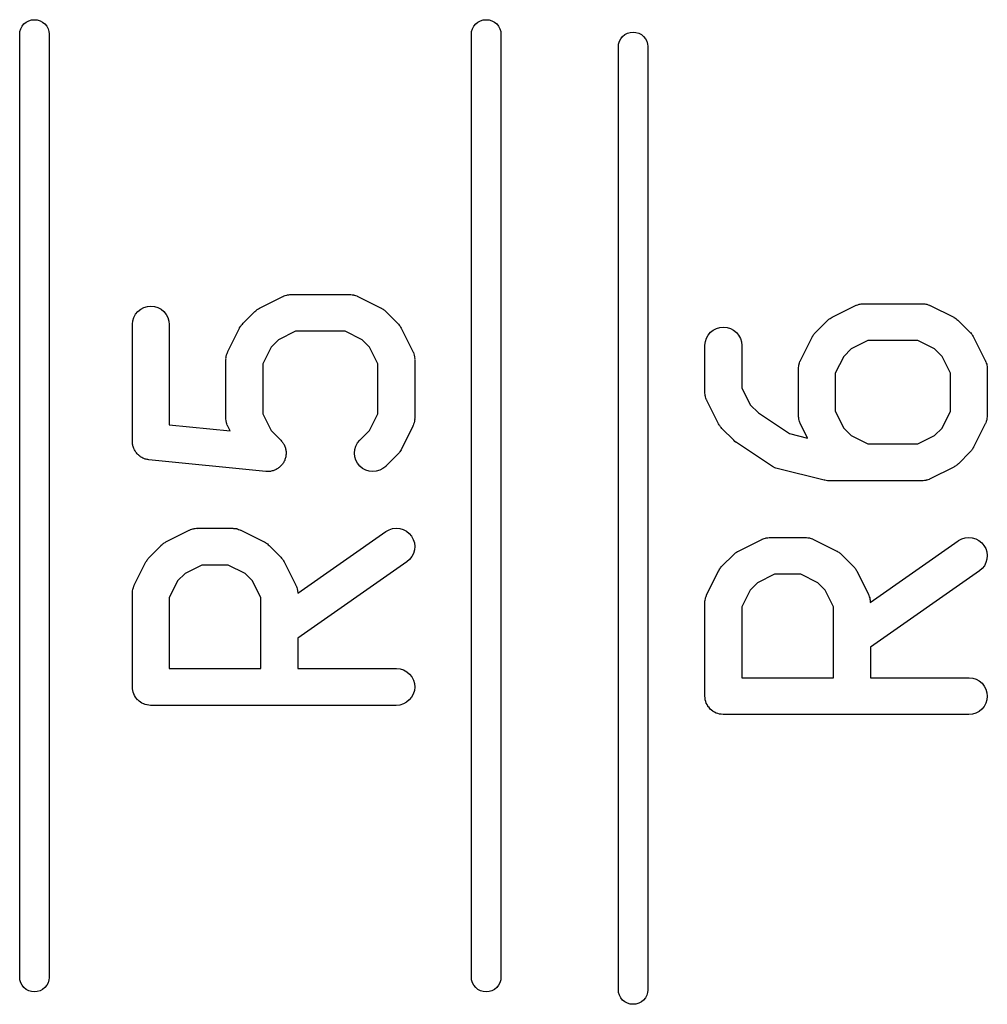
# Model space of a CAD drawing. Extents: x 1.1 to 3.55, y -2.65 to -1.25.
# Tile 9 of 17: x 2.37 to 2.52, y -2.4 to -2.24. Entities that reach past the tile are written whole.
import ezdxf

# ---------------------------------------------------------------- set-up
doc = ezdxf.new("R2010")
doc.units = 0
doc.header["$MEASUREMENT"] = 0
doc.layers.add('BLACK', color=7, linetype='CONTINUOUS')

msp = doc.modelspace()

# ---------------------------------------------------------------- linework, layer by layer
at = {"layer": 'BLACK', "linetype": 'CONTINUOUS'}
for p, q in [((2.36881, -2.24409), (2.3691, -2.24373)), ((2.3691, -2.24373), (2.36946, -2.24344)), ((2.36946, -2.24344), (2.36987, -2.24322)), ((2.36987, -2.24322), (2.37032, -2.24308)), ((2.37032, -2.24308), (2.37078, -2.24304)), ((2.37078, -2.24304), (2.37124, -2.24308)), ((2.37124, -2.24308), (2.37169, -2.24322)), ((2.37169, -2.24322), (2.3721, -2.24344)), ((2.3721, -2.24344), (2.37246, -2.24373)), ((2.37246, -2.24373), (2.37275, -2.24409)), ((2.44125, -2.24409), (2.44154, -2.24373)), ((2.44154, -2.24373), (2.4419, -2.24344)), ((2.4419, -2.24344), (2.44231, -2.24322)), ((2.44231, -2.24322), (2.44276, -2.24308)), ((2.44276, -2.24308), (2.44322, -2.24304)), ((2.44322, -2.24304), (2.44368, -2.24308)), ((2.44368, -2.24308), (2.44413, -2.24322)), ((2.44413, -2.24322), (2.44454, -2.24344)), ((2.44454, -2.24344), (2.4449, -2.24373)), ((2.4449, -2.24373), (2.44519, -2.24409)), ((2.36842, -2.24529), (2.36845, -2.24495)), ((2.36842, -2.39671), (2.36842, -2.24529)), ((2.36845, -2.24495), (2.36859, -2.2445)), ((2.36859, -2.2445), (2.36881, -2.24409)), ((2.37275, -2.24409), (2.37297, -2.2445)), ((2.37297, -2.2445), (2.37311, -2.24495)), ((2.37311, -2.24495), (2.37314, -2.24529)), ((2.37314, -2.24529), (2.37314, -2.39671)), ((2.44086, -2.24529), (2.44089, -2.24495)), ((2.44086, -2.39671), (2.44086, -2.24529)), ((2.44089, -2.24495), (2.44103, -2.2445)), ((2.44103, -2.2445), (2.44125, -2.24409)), ((2.44519, -2.24409), (2.44541, -2.2445)), ((2.44541, -2.2445), (2.44555, -2.24495)), ((2.44555, -2.24495), (2.44558, -2.24529)), ((2.44558, -2.24529), (2.44558, -2.39671)), ((2.4651, -2.24573), (2.46546, -2.24544)), ((2.46546, -2.24544), (2.46587, -2.24522)), ((2.46587, -2.24522), (2.46632, -2.24508)), ((2.46632, -2.24508), (2.46678, -2.24504)), ((2.46678, -2.24504), (2.46724, -2.24508)), ((2.46724, -2.24508), (2.46769, -2.24522)), ((2.46769, -2.24522), (2.4681, -2.24544)), ((2.4681, -2.24544), (2.46846, -2.24573)), ((2.46442, -2.24729), (2.46445, -2.24695)), ((2.46445, -2.24695), (2.46459, -2.2465)), ((2.46459, -2.2465), (2.46481, -2.24609)), ((2.46481, -2.24609), (2.4651, -2.24573)), ((2.46846, -2.24573), (2.46875, -2.24609)), ((2.46875, -2.24609), (2.46897, -2.2465)), ((2.46897, -2.2465), (2.46911, -2.24695)), ((2.46911, -2.24695), (2.46914, -2.24729)), ((2.46442, -2.39871), (2.46442, -2.24729)), ((2.46914, -2.24729), (2.46914, -2.39871)), ((2.40687, -2.2893), (2.41062, -2.28743)), ((2.41062, -2.28743), (2.41065, -2.28741)), ((2.41065, -2.28741), (2.41074, -2.28738)), ((2.41074, -2.28738), (2.41081, -2.28734)), ((2.41081, -2.28734), (2.41101, -2.28728)), ((2.41101, -2.28728), (2.41119, -2.28721)), ((2.41119, -2.28721), (2.41128, -2.2872)), ((2.41128, -2.2872), (2.41136, -2.28717)), ((2.41136, -2.28717), (2.41156, -2.28715)), ((2.41156, -2.28715), (2.41176, -2.28712)), ((2.41176, -2.28712), (2.41185, -2.28712)), ((2.41185, -2.28712), (2.41194, -2.28711)), ((2.41194, -2.28711), (2.42131, -2.28711)), ((2.42131, -2.28711), (2.42135, -2.28711)), ((2.42135, -2.28711), (2.42144, -2.28712)), ((2.42144, -2.28712), (2.42153, -2.28712)), ((2.42153, -2.28712), (2.42172, -2.28716)), ((2.42172, -2.28716), (2.42193, -2.28718)), ((2.42193, -2.28718), (2.42201, -2.2872)), ((2.42201, -2.2872), (2.42209, -2.28722)), ((2.42209, -2.28722), (2.42228, -2.28729)), ((2.42228, -2.28729), (2.42247, -2.28735)), ((2.42247, -2.28735), (2.42255, -2.28739)), ((2.42255, -2.28739), (2.42263, -2.28743)), ((2.42263, -2.28743), (2.42638, -2.2893)), ((2.387, -2.29027), (2.38737, -2.28983)), ((2.38737, -2.28983), (2.38782, -2.28947)), ((2.38782, -2.28947), (2.38833, -2.2892)), ((2.38833, -2.2892), (2.38889, -2.28904)), ((2.38889, -2.28904), (2.38946, -2.28899)), ((2.38946, -2.28899), (2.39003, -2.28905)), ((2.39003, -2.28905), (2.39058, -2.28922)), ((2.39058, -2.28922), (2.39109, -2.28949)), ((2.39109, -2.28949), (2.39154, -2.28986)), ((2.4061, -2.28985), (2.40613, -2.28982)), ((2.40613, -2.28982), (2.40626, -2.28972)), ((2.40626, -2.28972), (2.40638, -2.28961)), ((2.40638, -2.28961), (2.40648, -2.28954)), ((2.40648, -2.28954), (2.40658, -2.28946)), ((2.40658, -2.28946), (2.40673, -2.28939)), ((2.40673, -2.28939), (2.40687, -2.2893)), ((2.42638, -2.2893), (2.42642, -2.28932)), ((2.42642, -2.28932), (2.42656, -2.28941)), ((2.42656, -2.28941), (2.4267, -2.28949)), ((2.4267, -2.28949), (2.4268, -2.28957)), ((2.4268, -2.28957), (2.4269, -2.28963)), ((2.4269, -2.28963), (2.42702, -2.28975)), ((2.42702, -2.28975), (2.42715, -2.28985)), ((2.49867, -2.29077), (2.50242, -2.2889)), ((2.50242, -2.2889), (2.50246, -2.28888)), ((2.50246, -2.28888), (2.50254, -2.28885)), ((2.50254, -2.28885), (2.50262, -2.28881)), ((2.50262, -2.28881), (2.50281, -2.28875)), ((2.50281, -2.28875), (2.503, -2.28868)), ((2.503, -2.28868), (2.50308, -2.28867)), ((2.50308, -2.28867), (2.50317, -2.28864)), ((2.50317, -2.28864), (2.50337, -2.28862)), ((2.50337, -2.28862), (2.50357, -2.28859)), ((2.50357, -2.28859), (2.50365, -2.28859)), ((2.50365, -2.28859), (2.50374, -2.28859)), ((2.50374, -2.28859), (2.51311, -2.28859)), ((2.51311, -2.28859), (2.51316, -2.28859)), ((2.51316, -2.28859), (2.51324, -2.2886)), ((2.51324, -2.2886), (2.51333, -2.28859)), ((2.51333, -2.28859), (2.51353, -2.28863)), ((2.51353, -2.28863), (2.51373, -2.28865)), ((2.51373, -2.28865), (2.51381, -2.28868)), ((2.51381, -2.28868), (2.5139, -2.28869)), ((2.5139, -2.28869), (2.51409, -2.28876)), ((2.51409, -2.28876), (2.51428, -2.28882)), ((2.51428, -2.28882), (2.51435, -2.28887)), ((2.51435, -2.28887), (2.51443, -2.2889)), ((2.51443, -2.2889), (2.51818, -2.29077)), ((2.38649, -2.2919), (2.38655, -2.29133)), ((2.38655, -2.29133), (2.38673, -2.29078)), ((2.38673, -2.29078), (2.387, -2.29027)), ((2.39154, -2.28986), (2.3919, -2.29031)), ((2.3919, -2.29031), (2.39217, -2.29082)), ((2.39217, -2.29082), (2.39234, -2.29137)), ((2.39234, -2.29137), (2.39239, -2.29194)), ((2.40423, -2.29173), (2.4061, -2.28985)), ((2.42715, -2.28985), (2.42902, -2.29173)), ((2.49603, -2.2932), (2.4979, -2.29133)), ((2.4979, -2.29133), (2.49793, -2.2913)), ((2.49793, -2.2913), (2.49806, -2.29119)), ((2.49806, -2.29119), (2.49818, -2.29108)), ((2.49818, -2.29108), (2.49829, -2.29101)), ((2.49829, -2.29101), (2.49838, -2.29094)), ((2.49838, -2.29094), (2.49853, -2.29086)), ((2.49853, -2.29086), (2.49867, -2.29077)), ((2.51818, -2.29077), (2.51822, -2.29079)), ((2.51822, -2.29079), (2.51836, -2.29088)), ((2.51836, -2.29088), (2.51851, -2.29096)), ((2.51851, -2.29096), (2.5186, -2.29104)), ((2.5186, -2.29104), (2.5187, -2.2911)), ((2.5187, -2.2911), (2.51882, -2.29122)), ((2.51882, -2.29122), (2.51895, -2.29133)), ((2.51895, -2.29133), (2.52083, -2.2932)), ((2.38649, -2.29194), (2.38649, -2.2919)), ((2.38649, -2.31069), (2.38649, -2.29194)), ((2.39239, -2.29194), (2.39239, -2.30802)), ((2.4018, -2.29624), (2.40367, -2.2925)), ((2.40367, -2.2925), (2.40369, -2.29246)), ((2.40369, -2.29246), (2.40378, -2.29232)), ((2.40378, -2.29232), (2.40386, -2.29217)), ((2.40386, -2.29217), (2.40394, -2.29208)), ((2.40394, -2.29208), (2.404, -2.29198)), ((2.404, -2.29198), (2.40412, -2.29186)), ((2.40412, -2.29186), (2.40423, -2.29173)), ((2.42902, -2.29173), (2.42905, -2.29176)), ((2.42905, -2.29176), (2.42916, -2.29189)), ((2.42916, -2.29189), (2.42927, -2.29201)), ((2.42927, -2.29201), (2.42934, -2.29211)), ((2.42934, -2.29211), (2.42941, -2.29221)), ((2.42941, -2.29221), (2.42949, -2.29235)), ((2.42949, -2.29235), (2.42958, -2.2925)), ((2.42958, -2.2925), (2.43145, -2.29624)), ((2.47918, -2.29318), (2.47963, -2.29282)), ((2.47963, -2.29282), (2.48014, -2.29255)), ((2.48014, -2.29255), (2.48069, -2.29239)), ((2.48069, -2.29239), (2.48126, -2.29234)), ((2.48126, -2.29234), (2.48184, -2.2924)), ((2.48184, -2.2924), (2.48239, -2.29257)), ((2.48239, -2.29257), (2.48289, -2.29284)), ((2.48289, -2.29284), (2.48334, -2.29321)), ((2.40994, -2.29437), (2.40874, -2.29556)), ((2.41263, -2.29302), (2.40994, -2.29437)), ((2.42061, -2.29302), (2.41263, -2.29302)), ((2.42331, -2.29437), (2.42061, -2.29302)), ((2.42451, -2.29556), (2.42331, -2.29437)), ((2.47836, -2.29467), (2.47853, -2.29413)), ((2.47853, -2.29413), (2.47881, -2.29362)), ((2.47881, -2.29362), (2.47918, -2.29318)), ((2.48334, -2.29321), (2.4837, -2.29365)), ((2.4837, -2.29365), (2.48397, -2.29416)), ((2.48397, -2.29416), (2.48414, -2.29471)), ((2.4936, -2.29772), (2.49548, -2.29397)), ((2.49548, -2.29397), (2.49549, -2.29393)), ((2.49549, -2.29393), (2.49558, -2.29379)), ((2.49558, -2.29379), (2.49566, -2.29365)), ((2.49566, -2.29365), (2.49574, -2.29355)), ((2.49574, -2.29355), (2.49581, -2.29345)), ((2.49581, -2.29345), (2.49592, -2.29333)), ((2.49592, -2.29333), (2.49603, -2.2932)), ((2.50444, -2.29449), (2.50174, -2.29584)), ((2.51242, -2.29449), (2.50444, -2.29449)), ((2.51511, -2.29584), (2.51242, -2.29449)), ((2.52083, -2.2932), (2.52086, -2.29323)), ((2.52086, -2.29323), (2.52096, -2.29336)), ((2.52096, -2.29336), (2.52107, -2.29348)), ((2.52107, -2.29348), (2.52114, -2.29358)), ((2.52114, -2.29358), (2.52122, -2.29368)), ((2.52122, -2.29368), (2.52129, -2.29383)), ((2.52129, -2.29383), (2.52138, -2.29397)), ((2.52138, -2.29397), (2.52325, -2.29772)), ((2.40874, -2.29556), (2.40739, -2.29826)), ((2.42586, -2.29826), (2.42451, -2.29556)), ((2.47829, -2.29525), (2.47836, -2.29467)), ((2.47829, -2.29529), (2.47829, -2.29525)), ((2.47829, -2.30279), (2.47829, -2.29529)), ((2.48414, -2.29471), (2.4842, -2.29529)), ((2.4842, -2.29529), (2.4842, -2.30209)), ((2.50174, -2.29584), (2.50054, -2.29704)), ((2.51631, -2.29704), (2.51511, -2.29584)), ((2.40149, -2.29735), (2.40153, -2.29715)), ((2.4015, -2.29744), (2.40149, -2.29735)), ((2.40149, -2.29752), (2.4015, -2.29744)), ((2.40149, -2.29757), (2.40149, -2.29752)), ((2.40149, -2.30694), (2.40149, -2.29757)), ((2.40153, -2.29715), (2.40155, -2.29695)), ((2.40155, -2.29695), (2.40158, -2.29687)), ((2.40158, -2.29687), (2.40159, -2.29678)), ((2.40159, -2.29678), (2.40166, -2.29659)), ((2.40166, -2.29659), (2.40172, -2.2964)), ((2.40172, -2.2964), (2.40177, -2.29633)), ((2.40177, -2.29633), (2.4018, -2.29624)), ((2.43145, -2.29624), (2.43147, -2.29628)), ((2.43147, -2.29628), (2.4315, -2.29636)), ((2.4315, -2.29636), (2.43154, -2.29644)), ((2.43154, -2.29644), (2.4316, -2.29663)), ((2.4316, -2.29663), (2.43167, -2.29682)), ((2.43167, -2.29682), (2.43168, -2.29691)), ((2.43168, -2.29691), (2.43171, -2.29699)), ((2.43171, -2.29699), (2.43173, -2.29719)), ((2.43173, -2.29719), (2.43176, -2.29739)), ((2.43176, -2.29739), (2.43175, -2.29748)), ((2.43175, -2.29748), (2.43176, -2.29757)), ((2.43176, -2.29757), (2.43176, -2.30694)), ((2.49357, -2.2978), (2.4936, -2.29772)), ((2.50054, -2.29704), (2.49919, -2.29973)), ((2.51766, -2.29973), (2.51631, -2.29704)), ((2.52325, -2.29772), (2.52327, -2.29775)), ((2.40739, -2.29826), (2.40739, -2.30624)), ((2.42586, -2.30624), (2.42586, -2.29826)), ((2.49329, -2.299), (2.4933, -2.29891)), ((2.49329, -2.29904), (2.49329, -2.299)), ((2.49329, -2.30654), (2.49329, -2.29904)), ((2.4933, -2.29882), (2.49333, -2.29862)), ((2.4933, -2.29891), (2.4933, -2.29882)), ((2.49333, -2.29862), (2.49335, -2.29842)), ((2.49335, -2.29842), (2.49338, -2.29834)), ((2.49338, -2.29834), (2.49339, -2.29826)), ((2.49339, -2.29826), (2.49347, -2.29807)), ((2.49347, -2.29807), (2.49353, -2.29787)), ((2.49353, -2.29787), (2.49357, -2.2978)), ((2.52327, -2.29775), (2.5233, -2.29784)), ((2.5233, -2.29784), (2.52334, -2.29791)), ((2.52334, -2.29791), (2.5234, -2.29811)), ((2.5234, -2.29811), (2.52347, -2.2983)), ((2.52347, -2.2983), (2.52348, -2.29838)), ((2.52348, -2.29838), (2.52351, -2.29846)), ((2.52351, -2.29846), (2.52353, -2.29867)), ((2.52353, -2.29867), (2.52356, -2.29886)), ((2.52356, -2.29886), (2.52356, -2.29895)), ((2.52356, -2.29895), (2.52357, -2.29904)), ((2.52357, -2.29904), (2.52357, -2.30654)), ((2.49919, -2.29973), (2.49919, -2.30584)), ((2.51766, -2.30584), (2.51766, -2.29973)), ((2.4842, -2.30209), (2.48554, -2.30479)), ((2.4783, -2.30287), (2.47829, -2.30279)), ((2.4783, -2.30296), (2.4783, -2.30287)), ((2.47833, -2.30316), (2.4783, -2.30296)), ((2.47835, -2.30336), (2.47833, -2.30316)), ((2.47837, -2.30344), (2.47835, -2.30336)), ((2.47839, -2.30353), (2.47837, -2.30344)), ((2.47845, -2.30372), (2.47839, -2.30353)), ((2.47851, -2.30391), (2.47845, -2.30372)), ((2.47855, -2.30399), (2.47851, -2.30391)), ((2.47858, -2.30407), (2.47855, -2.30399)), ((2.4786, -2.30411), (2.47858, -2.30407)), ((2.48048, -2.30786), (2.4786, -2.30411)), ((2.48554, -2.30479), (2.48687, -2.30612)), ((2.40149, -2.30703), (2.40149, -2.30694)), ((2.40149, -2.30711), (2.40149, -2.30703)), ((2.40152, -2.30731), (2.40149, -2.30711)), ((2.40739, -2.30624), (2.40874, -2.30894)), ((2.42451, -2.30894), (2.42586, -2.30624)), ((2.43176, -2.30715), (2.43172, -2.30735)), ((2.43176, -2.30698), (2.43175, -2.30707)), ((2.43175, -2.30707), (2.43176, -2.30715)), ((2.43176, -2.30694), (2.43176, -2.30698)), ((2.48687, -2.30612), (2.49183, -2.30942)), ((2.4933, -2.30662), (2.49329, -2.30654)), ((2.49329, -2.30671), (2.4933, -2.30662)), ((2.49333, -2.30691), (2.49329, -2.30671)), ((2.49334, -2.30711), (2.49333, -2.30691)), ((2.49337, -2.30719), (2.49334, -2.30711)), ((2.49338, -2.30728), (2.49337, -2.30719)), ((2.49919, -2.30584), (2.50054, -2.30854)), ((2.51631, -2.30854), (2.51766, -2.30584)), ((2.5235, -2.30715), (2.52348, -2.30723)), ((2.52352, -2.30695), (2.5235, -2.30715)), ((2.52356, -2.30675), (2.52352, -2.30695)), ((2.52357, -2.30658), (2.52356, -2.30666)), ((2.52356, -2.30666), (2.52356, -2.30675)), ((2.52357, -2.30654), (2.52357, -2.30658)), ((2.39239, -2.30802), (2.40216, -2.30899)), ((2.40154, -2.30751), (2.40152, -2.30731)), ((2.40157, -2.3076), (2.40154, -2.30751)), ((2.40158, -2.30768), (2.40157, -2.3076)), ((2.40165, -2.30787), (2.40158, -2.30768)), ((2.40171, -2.30806), (2.40165, -2.30787)), ((2.40175, -2.30814), (2.40171, -2.30806)), ((2.40178, -2.30822), (2.40175, -2.30814)), ((2.4018, -2.30826), (2.40178, -2.30822)), ((2.40216, -2.30899), (2.4018, -2.30826)), ((2.43145, -2.30826), (2.42958, -2.31201)), ((2.43148, -2.30818), (2.43145, -2.30826)), ((2.43152, -2.3081), (2.43148, -2.30818)), ((2.43159, -2.30791), (2.43152, -2.3081)), ((2.43166, -2.30772), (2.43159, -2.30791)), ((2.43167, -2.30764), (2.43166, -2.30772)), ((2.4317, -2.30755), (2.43167, -2.30764)), ((2.43172, -2.30735), (2.4317, -2.30755)), ((2.48057, -2.308), (2.48048, -2.30786)), ((2.48064, -2.30815), (2.48057, -2.308)), ((2.48072, -2.30824), (2.48064, -2.30815)), ((2.48078, -2.30835), (2.48072, -2.30824)), ((2.4809, -2.30847), (2.48078, -2.30835)), ((2.481, -2.3086), (2.4809, -2.30847)), ((2.48103, -2.30862), (2.481, -2.3086)), ((2.48291, -2.3105), (2.48103, -2.30862)), ((2.49345, -2.30747), (2.49338, -2.30728)), ((2.49351, -2.30766), (2.49345, -2.30747)), ((2.49355, -2.30774), (2.49351, -2.30766)), ((2.49358, -2.30782), (2.49355, -2.30774)), ((2.4936, -2.30786), (2.49358, -2.30782)), ((2.49475, -2.31015), (2.4936, -2.30786)), ((2.50054, -2.30854), (2.50174, -2.30973)), ((2.51511, -2.30973), (2.51631, -2.30854)), ((2.52325, -2.30786), (2.52138, -2.31161)), ((2.52329, -2.30778), (2.52325, -2.30786)), ((2.52333, -2.3077), (2.52329, -2.30778)), ((2.52339, -2.30751), (2.52333, -2.3077)), ((2.52346, -2.30732), (2.52339, -2.30751)), ((2.52348, -2.30723), (2.52346, -2.30732)), ((2.40874, -2.30894), (2.41028, -2.31048)), ((2.42297, -2.31048), (2.42451, -2.30894)), ((2.49183, -2.30942), (2.49475, -2.31015)), ((2.50174, -2.30973), (2.50444, -2.31108)), ((2.51242, -2.31108), (2.51511, -2.30973)), ((2.3865, -2.31082), (2.38649, -2.31069)), ((2.3865, -2.31095), (2.3865, -2.31082)), ((2.38653, -2.31111), (2.3865, -2.31095)), ((2.38654, -2.31126), (2.38653, -2.31111)), ((2.38658, -2.31139), (2.38654, -2.31126)), ((2.38661, -2.31152), (2.38658, -2.31139)), ((2.38666, -2.31166), (2.38661, -2.31152)), ((2.38671, -2.31181), (2.38666, -2.31166)), ((2.38677, -2.31193), (2.38671, -2.31181)), ((2.38682, -2.31205), (2.38677, -2.31193)), ((2.41028, -2.31048), (2.4103, -2.3105)), ((2.4103, -2.3105), (2.41039, -2.31062)), ((2.41039, -2.31062), (2.41049, -2.31072)), ((2.41049, -2.31072), (2.41057, -2.31084)), ((2.41057, -2.31084), (2.41066, -2.31096)), ((2.41066, -2.31096), (2.41073, -2.31108)), ((2.41073, -2.31108), (2.41081, -2.3112)), ((2.41081, -2.3112), (2.41086, -2.31134)), ((2.41086, -2.31134), (2.41093, -2.31147)), ((2.41093, -2.31147), (2.41097, -2.3116)), ((2.41097, -2.3116), (2.41102, -2.31174)), ((2.41102, -2.31174), (2.41105, -2.31188)), ((2.41105, -2.31188), (2.41109, -2.31202)), ((2.42217, -2.31198), (2.42233, -2.31143)), ((2.42233, -2.31143), (2.42261, -2.31092)), ((2.42261, -2.31092), (2.42297, -2.31048)), ((2.48311, -2.31067), (2.48291, -2.3105)), ((2.48332, -2.31085), (2.48311, -2.31067)), ((2.48335, -2.31087), (2.48332, -2.31085)), ((2.48898, -2.31462), (2.48335, -2.31087)), ((2.48335, -2.31087), (2.48335, -2.31087)), ((2.48335, -2.31087), (2.48335, -2.31087)), ((2.48335, -2.31087), (2.48335, -2.31087)), ((2.50444, -2.31108), (2.51242, -2.31108)), ((2.52119, -2.31193), (2.52111, -2.31202)), ((2.52127, -2.31178), (2.52119, -2.31193)), ((2.52136, -2.31164), (2.52127, -2.31178)), ((2.52138, -2.31161), (2.52136, -2.31164)), ((2.38691, -2.31218), (2.38682, -2.31205)), ((2.38698, -2.31232), (2.38691, -2.31218)), ((2.38706, -2.31242), (2.38698, -2.31232)), ((2.38714, -2.31253), (2.38706, -2.31242)), ((2.38725, -2.31265), (2.38714, -2.31253)), ((2.38734, -2.31277), (2.38725, -2.31265)), ((2.38745, -2.31285), (2.38734, -2.31277)), ((2.38754, -2.31295), (2.38745, -2.31285)), ((2.38767, -2.31304), (2.38754, -2.31295)), ((2.38779, -2.31314), (2.38767, -2.31304)), ((2.3879, -2.3132), (2.38779, -2.31314)), ((2.38801, -2.31327), (2.3879, -2.3132)), ((2.38816, -2.31334), (2.38801, -2.31327)), ((2.3883, -2.31341), (2.38816, -2.31334)), ((2.38842, -2.31345), (2.3883, -2.31341)), ((2.38854, -2.3135), (2.38842, -2.31345)), ((2.3887, -2.31353), (2.38854, -2.3135)), ((2.41101, -2.31344), (2.41095, -2.31358)), ((2.41104, -2.3133), (2.41101, -2.31344)), ((2.41108, -2.31317), (2.41104, -2.3133)), ((2.41109, -2.31302), (2.41108, -2.31317)), ((2.41109, -2.31202), (2.4111, -2.31216)), ((2.41112, -2.31288), (2.41109, -2.31302)), ((2.4111, -2.31216), (2.41113, -2.3123)), ((2.41113, -2.31274), (2.41112, -2.31288)), ((2.41113, -2.3123), (2.41113, -2.31245)), ((2.41113, -2.31245), (2.41114, -2.31259)), ((2.41114, -2.31259), (2.41113, -2.31274)), ((2.42211, -2.31255), (2.42217, -2.31198)), ((2.42216, -2.31313), (2.42211, -2.31255)), ((2.42233, -2.31368), (2.42216, -2.31313)), ((2.42902, -2.31278), (2.42715, -2.31465)), ((2.42913, -2.31265), (2.42902, -2.31278)), ((2.42924, -2.31253), (2.42913, -2.31265)), ((2.42931, -2.31243), (2.42924, -2.31253)), ((2.42939, -2.31233), (2.42931, -2.31243)), ((2.42947, -2.31219), (2.42939, -2.31233)), ((2.42956, -2.31205), (2.42947, -2.31219)), ((2.42958, -2.31201), (2.42956, -2.31205)), ((2.52083, -2.31237), (2.51895, -2.31425)), ((2.52093, -2.31225), (2.52083, -2.31237)), ((2.52105, -2.31213), (2.52093, -2.31225)), ((2.52111, -2.31202), (2.52105, -2.31213)), ((2.38885, -2.31358), (2.3887, -2.31353)), ((2.38898, -2.31359), (2.38885, -2.31358)), ((2.38911, -2.31362), (2.38898, -2.31359)), ((2.38915, -2.31363), (2.38911, -2.31362)), ((2.40789, -2.3155), (2.38915, -2.31363)), ((2.40969, -2.31509), (2.40957, -2.31517)), ((2.40981, -2.31503), (2.40969, -2.31509)), ((2.40993, -2.31494), (2.40981, -2.31503)), ((2.41005, -2.31486), (2.40993, -2.31494)), ((2.41015, -2.31476), (2.41005, -2.31486)), ((2.41026, -2.31467), (2.41015, -2.31476)), ((2.41036, -2.31455), (2.41026, -2.31467)), ((2.41046, -2.31445), (2.41036, -2.31455)), ((2.41054, -2.31433), (2.41046, -2.31445)), ((2.41063, -2.31422), (2.41054, -2.31433)), ((2.4107, -2.31409), (2.41063, -2.31422)), ((2.41078, -2.31397), (2.4107, -2.31409)), ((2.41084, -2.31384), (2.41078, -2.31397)), ((2.41091, -2.31372), (2.41084, -2.31384)), ((2.41095, -2.31358), (2.41091, -2.31372)), ((2.4226, -2.31419), (2.42233, -2.31368)), ((2.42296, -2.31464), (2.4226, -2.31419)), ((2.4234, -2.31501), (2.42296, -2.31464)), ((2.42391, -2.31528), (2.4234, -2.31501)), ((2.42667, -2.31504), (2.42616, -2.31531)), ((2.42712, -2.31468), (2.42667, -2.31504)), ((2.42715, -2.31465), (2.42712, -2.31468)), ((2.48915, -2.31471), (2.48898, -2.31462)), ((2.48932, -2.31481), (2.48915, -2.31471)), ((2.48941, -2.31485), (2.48932, -2.31481)), ((2.48949, -2.31489), (2.48941, -2.31485)), ((2.48968, -2.31495), (2.48949, -2.31489)), ((2.48986, -2.31502), (2.48968, -2.31495)), ((2.4899, -2.31503), (2.48986, -2.31502)), ((2.4974, -2.3169), (2.4899, -2.31503)), ((2.51818, -2.3148), (2.51443, -2.31668)), ((2.51832, -2.31471), (2.51818, -2.3148)), ((2.51847, -2.31464), (2.51832, -2.31471)), ((2.51857, -2.31456), (2.51847, -2.31464)), ((2.51867, -2.3145), (2.51857, -2.31456)), ((2.51879, -2.31438), (2.51867, -2.3145)), ((2.51892, -2.31428), (2.51879, -2.31438)), ((2.51895, -2.31425), (2.51892, -2.31428)), ((2.40804, -2.3155), (2.40789, -2.3155)), ((2.40818, -2.31552), (2.40804, -2.3155)), ((2.40832, -2.3155), (2.40818, -2.31552)), ((2.40847, -2.3155), (2.40832, -2.3155)), ((2.40861, -2.31548), (2.40847, -2.3155)), ((2.40875, -2.31546), (2.40861, -2.31548)), ((2.40889, -2.31542), (2.40875, -2.31546)), ((2.40904, -2.31539), (2.40889, -2.31542)), ((2.40917, -2.31534), (2.40904, -2.31539)), ((2.4093, -2.3153), (2.40917, -2.31534)), ((2.40943, -2.31523), (2.4093, -2.3153)), ((2.40957, -2.31517), (2.40943, -2.31523)), ((2.42446, -2.31545), (2.42391, -2.31528)), ((2.42503, -2.31552), (2.42446, -2.31545)), ((2.4256, -2.31547), (2.42503, -2.31552)), ((2.42616, -2.31531), (2.4256, -2.31547)), ((2.51443, -2.31668), (2.5144, -2.3167)), ((2.49745, -2.31691), (2.4974, -2.3169)), ((2.4975, -2.31692), (2.49745, -2.31691)), ((2.49774, -2.31695), (2.4975, -2.31692)), ((2.49797, -2.31699), (2.49774, -2.31695)), ((2.49802, -2.31698), (2.49797, -2.31699)), ((2.49808, -2.31699), (2.49802, -2.31698)), ((2.49812, -2.31699), (2.49808, -2.31699)), ((2.51311, -2.31699), (2.49812, -2.31699)), ((2.5132, -2.31698), (2.51311, -2.31699)), ((2.51329, -2.31698), (2.5132, -2.31698)), ((2.51349, -2.31695), (2.51329, -2.31698)), ((2.51369, -2.31693), (2.51349, -2.31695)), ((2.51377, -2.31691), (2.51369, -2.31693)), ((2.51386, -2.31689), (2.51377, -2.31691)), ((2.51405, -2.31682), (2.51386, -2.31689)), ((2.51424, -2.31677), (2.51405, -2.31682)), ((2.51432, -2.31673), (2.51424, -2.31677)), ((2.5144, -2.3167), (2.51432, -2.31673)), ((2.39187, -2.3268), (2.39562, -2.32492)), ((2.39562, -2.32492), (2.39566, -2.3249)), ((2.39566, -2.3249), (2.39574, -2.32487)), ((2.39574, -2.32487), (2.39581, -2.32483)), ((2.39581, -2.32483), (2.39601, -2.32477)), ((2.39601, -2.32477), (2.3962, -2.3247)), ((2.3962, -2.3247), (2.39628, -2.32469)), ((2.39628, -2.32469), (2.39637, -2.32467)), ((2.39637, -2.32467), (2.39657, -2.32465)), ((2.39657, -2.32465), (2.39677, -2.32461)), ((2.39677, -2.32461), (2.39685, -2.32462)), ((2.39685, -2.32462), (2.39694, -2.32461)), ((2.39694, -2.32461), (2.40256, -2.32461)), ((2.40256, -2.32461), (2.4026, -2.32461)), ((2.4026, -2.32461), (2.40269, -2.32462)), ((2.40269, -2.32462), (2.40278, -2.32462)), ((2.40278, -2.32462), (2.40298, -2.32465)), ((2.40298, -2.32465), (2.40318, -2.32467)), ((2.40318, -2.32467), (2.40326, -2.3247)), ((2.40326, -2.3247), (2.40335, -2.32471)), ((2.40335, -2.32471), (2.40353, -2.32479)), ((2.40353, -2.32479), (2.40373, -2.32485)), ((2.40373, -2.32485), (2.4038, -2.32489)), ((2.4038, -2.32489), (2.40388, -2.32492)), ((2.40388, -2.32492), (2.40763, -2.3268)), ((2.41301, -2.33502), (2.42712, -2.32514)), ((2.42712, -2.32514), (2.42715, -2.32512)), ((2.42715, -2.32512), (2.42766, -2.32484)), ((2.42766, -2.32484), (2.42821, -2.32467)), ((2.42821, -2.32467), (2.42878, -2.32461)), ((2.42878, -2.32461), (2.42935, -2.32466)), ((2.42935, -2.32466), (2.42991, -2.32482)), ((2.42991, -2.32482), (2.43042, -2.32509)), ((2.43042, -2.32509), (2.43087, -2.32545)), ((2.43087, -2.32545), (2.43124, -2.32589)), ((2.43124, -2.32589), (2.43152, -2.32639)), ((2.488, -2.32618), (2.48809, -2.32616)), ((2.48809, -2.32616), (2.48817, -2.32614)), ((2.48817, -2.32614), (2.48837, -2.32612)), ((2.48837, -2.32612), (2.48857, -2.32609)), ((2.48857, -2.32609), (2.48866, -2.32609)), ((2.48866, -2.32609), (2.48874, -2.32608)), ((2.48874, -2.32608), (2.49437, -2.32608)), ((2.49437, -2.32608), (2.49441, -2.32608)), ((2.49441, -2.32608), (2.49449, -2.32609)), ((2.49449, -2.32609), (2.49458, -2.32609)), ((2.49458, -2.32609), (2.49478, -2.32612)), ((2.49478, -2.32612), (2.49498, -2.32615)), ((2.49498, -2.32615), (2.49506, -2.32617)), ((2.51946, -2.32632), (2.52001, -2.32614)), ((2.52001, -2.32614), (2.52058, -2.32608)), ((2.52058, -2.32608), (2.52116, -2.32613)), ((2.52116, -2.32613), (2.52171, -2.32629)), ((2.38923, -2.32922), (2.3911, -2.32735)), ((2.3911, -2.32735), (2.39113, -2.32732)), ((2.39113, -2.32732), (2.39126, -2.32722)), ((2.39126, -2.32722), (2.39138, -2.3271)), ((2.39138, -2.3271), (2.39149, -2.32704)), ((2.39149, -2.32704), (2.39158, -2.32696)), ((2.39158, -2.32696), (2.39173, -2.32688)), ((2.39173, -2.32688), (2.39187, -2.3268)), ((2.40763, -2.3268), (2.40767, -2.32681)), ((2.40767, -2.32681), (2.40781, -2.3269)), ((2.40781, -2.3269), (2.40796, -2.32698)), ((2.40796, -2.32698), (2.40805, -2.32706)), ((2.40805, -2.32706), (2.40815, -2.32713)), ((2.40815, -2.32713), (2.40827, -2.32724)), ((2.40827, -2.32724), (2.4084, -2.32735)), ((2.4084, -2.32735), (2.41028, -2.32922)), ((2.43152, -2.32639), (2.4317, -2.32694)), ((2.4317, -2.32694), (2.43176, -2.32751)), ((2.43176, -2.32751), (2.43172, -2.32808)), ((2.48367, -2.32827), (2.48742, -2.32639)), ((2.48742, -2.32639), (2.48746, -2.32637)), ((2.48746, -2.32637), (2.48754, -2.32634)), ((2.48754, -2.32634), (2.48762, -2.3263)), ((2.48762, -2.3263), (2.48781, -2.32625)), ((2.48781, -2.32625), (2.488, -2.32618)), ((2.49506, -2.32617), (2.49515, -2.32619)), ((2.49515, -2.32619), (2.49534, -2.32626)), ((2.49534, -2.32626), (2.49553, -2.32632)), ((2.49553, -2.32632), (2.49561, -2.32636)), ((2.49561, -2.32636), (2.49569, -2.32639)), ((2.49569, -2.32639), (2.49944, -2.32827)), ((2.50481, -2.33649), (2.51892, -2.32662)), ((2.51892, -2.32662), (2.51895, -2.32659)), ((2.51895, -2.32659), (2.51946, -2.32632)), ((2.52171, -2.32629), (2.52222, -2.32656)), ((2.52222, -2.32656), (2.52267, -2.32692)), ((2.52267, -2.32692), (2.52304, -2.32736)), ((2.52304, -2.32736), (2.52332, -2.32786)), ((2.38912, -2.32935), (2.38923, -2.32922)), ((2.41028, -2.32922), (2.4103, -2.32925)), ((2.4103, -2.32925), (2.41041, -2.32938)), ((2.4313, -2.32915), (2.43094, -2.32961)), ((2.43156, -2.32864), (2.4313, -2.32915)), ((2.43172, -2.32808), (2.43156, -2.32864)), ((2.48103, -2.3307), (2.48291, -2.32882)), ((2.48291, -2.32882), (2.48293, -2.32879)), ((2.48293, -2.32879), (2.48306, -2.32869)), ((2.48306, -2.32869), (2.48318, -2.32857)), ((2.48318, -2.32857), (2.48329, -2.32851)), ((2.48329, -2.32851), (2.48338, -2.32843)), ((2.48338, -2.32843), (2.48353, -2.32836)), ((2.48353, -2.32836), (2.48367, -2.32827)), ((2.49944, -2.32827), (2.49947, -2.32829)), ((2.49947, -2.32829), (2.49961, -2.32838)), ((2.49961, -2.32838), (2.49976, -2.32846)), ((2.49976, -2.32846), (2.49985, -2.32853)), ((2.49985, -2.32853), (2.49996, -2.3286)), ((2.49996, -2.3286), (2.50008, -2.32872)), ((2.50008, -2.32872), (2.5002, -2.32882)), ((2.5002, -2.32882), (2.50208, -2.3307)), ((2.52332, -2.32786), (2.5235, -2.32841)), ((2.5235, -2.32841), (2.52357, -2.32898)), ((2.52357, -2.32898), (2.52352, -2.32956)), ((2.3868, -2.33374), (2.38867, -2.32999)), ((2.38867, -2.32999), (2.38869, -2.32995)), ((2.38869, -2.32995), (2.38878, -2.32981)), ((2.38878, -2.32981), (2.38886, -2.32967)), ((2.38886, -2.32967), (2.38894, -2.32957)), ((2.38894, -2.32957), (2.38901, -2.32947)), ((2.38901, -2.32947), (2.38912, -2.32935)), ((2.39764, -2.33051), (2.39494, -2.33186)), ((2.40187, -2.33051), (2.39764, -2.33051)), ((2.40456, -2.33186), (2.40187, -2.33051)), ((2.41041, -2.32938), (2.41052, -2.3295)), ((2.41052, -2.3295), (2.41059, -2.32961)), ((2.41059, -2.32961), (2.41066, -2.3297)), ((2.41066, -2.3297), (2.41074, -2.32985)), ((2.41074, -2.32985), (2.41083, -2.32999)), ((2.41083, -2.32999), (2.4127, -2.33374)), ((2.4305, -2.32998), (2.41302, -2.34222)), ((2.43094, -2.32961), (2.4305, -2.32998)), ((2.48081, -2.33094), (2.48092, -2.33082)), ((2.48092, -2.33082), (2.48103, -2.3307)), ((2.50208, -2.3307), (2.50211, -2.33073)), ((2.50211, -2.33073), (2.50221, -2.33085)), ((2.50221, -2.33085), (2.50233, -2.33098)), ((2.5231, -2.33063), (2.52274, -2.33108)), ((2.52336, -2.33011), (2.5231, -2.33063)), ((2.52352, -2.32956), (2.52336, -2.33011)), ((2.39494, -2.33186), (2.39374, -2.33306)), ((2.40576, -2.33306), (2.40456, -2.33186)), ((2.4786, -2.33521), (2.48048, -2.33146)), ((2.48048, -2.33146), (2.4805, -2.33143)), ((2.4805, -2.33143), (2.48059, -2.33129)), ((2.48059, -2.33129), (2.48066, -2.33114)), ((2.48066, -2.33114), (2.48074, -2.33105)), ((2.48074, -2.33105), (2.48081, -2.33094)), ((2.48944, -2.33199), (2.48674, -2.33334)), ((2.49367, -2.33199), (2.48944, -2.33199)), ((2.49637, -2.33334), (2.49367, -2.33199)), ((2.50233, -2.33098), (2.50239, -2.33108)), ((2.50239, -2.33108), (2.50247, -2.33118)), ((2.50247, -2.33118), (2.50254, -2.33132)), ((2.50254, -2.33132), (2.50263, -2.33146)), ((2.50263, -2.33146), (2.50451, -2.33521)), ((2.52231, -2.33145), (2.50482, -2.34369)), ((2.52274, -2.33108), (2.52231, -2.33145)), ((2.38667, -2.33409), (2.38673, -2.3339)), ((2.38673, -2.3339), (2.38677, -2.33382)), ((2.38677, -2.33382), (2.3868, -2.33374)), ((2.39374, -2.33306), (2.39239, -2.33576)), ((2.40711, -2.33576), (2.40576, -2.33306)), ((2.4127, -2.33374), (2.41272, -2.33378)), ((2.41272, -2.33378), (2.41275, -2.33386)), ((2.41275, -2.33386), (2.41279, -2.33394)), ((2.41279, -2.33394), (2.41285, -2.33413)), ((2.48674, -2.33334), (2.48554, -2.33453)), ((2.49756, -2.33453), (2.49637, -2.33334)), ((2.38649, -2.33502), (2.3865, -2.33493)), ((2.38649, -2.33506), (2.38649, -2.33502)), ((2.38649, -2.35006), (2.38649, -2.33506)), ((2.3865, -2.33485), (2.38653, -2.33465)), ((2.3865, -2.33493), (2.3865, -2.33485)), ((2.38653, -2.33465), (2.38655, -2.33445)), ((2.38655, -2.33445), (2.38658, -2.33436)), ((2.38658, -2.33436), (2.38659, -2.33428)), ((2.38659, -2.33428), (2.38667, -2.33409)), ((2.41285, -2.33413), (2.41292, -2.33432)), ((2.41292, -2.33432), (2.41293, -2.3344)), ((2.41293, -2.3344), (2.41296, -2.33449)), ((2.41296, -2.33449), (2.41298, -2.33469)), ((2.41298, -2.33469), (2.41301, -2.33489)), ((2.41301, -2.33489), (2.41301, -2.33497)), ((2.41301, -2.33497), (2.41301, -2.33502)), ((2.4784, -2.33575), (2.47847, -2.33556)), ((2.47847, -2.33556), (2.47853, -2.33537)), ((2.47853, -2.33537), (2.47857, -2.33529)), ((2.47857, -2.33529), (2.4786, -2.33521)), ((2.48554, -2.33453), (2.4842, -2.33723)), ((2.49891, -2.33723), (2.49756, -2.33453)), ((2.50451, -2.33521), (2.50453, -2.33525)), ((2.50453, -2.33525), (2.50455, -2.33533)), ((2.50455, -2.33533), (2.5046, -2.33541)), ((2.5046, -2.33541), (2.50465, -2.3356)), ((2.50465, -2.3356), (2.50472, -2.33579)), ((2.39239, -2.33576), (2.39239, -2.34711)), ((2.40711, -2.34711), (2.40711, -2.33576)), ((2.47829, -2.33649), (2.4783, -2.33641)), ((2.47829, -2.33653), (2.47829, -2.33649)), ((2.47829, -2.35153), (2.47829, -2.33653)), ((2.4783, -2.33632), (2.47833, -2.33612)), ((2.4783, -2.33641), (2.4783, -2.33632)), ((2.47833, -2.33612), (2.47836, -2.33592)), ((2.47836, -2.33592), (2.47838, -2.33584)), ((2.47838, -2.33584), (2.4784, -2.33575)), ((2.50472, -2.33579), (2.50474, -2.33588)), ((2.50474, -2.33588), (2.50476, -2.33596)), ((2.50476, -2.33596), (2.50478, -2.33616)), ((2.50478, -2.33616), (2.50481, -2.33636)), ((2.50481, -2.33636), (2.50481, -2.33645)), ((2.50481, -2.33645), (2.50481, -2.33649)), ((2.4842, -2.33723), (2.4842, -2.34858)), ((2.49891, -2.34858), (2.49891, -2.33723)), ((2.41302, -2.34222), (2.41302, -2.34711)), ((2.50482, -2.34369), (2.50482, -2.34858)), ((2.39239, -2.34711), (2.40711, -2.34711)), ((2.41302, -2.34711), (2.42881, -2.34711)), ((2.42881, -2.34711), (2.42885, -2.34711)), ((2.42885, -2.34711), (2.42942, -2.34717)), ((2.42942, -2.34717), (2.42997, -2.34734)), ((2.42997, -2.34734), (2.43048, -2.34762)), ((2.43048, -2.34762), (2.43092, -2.34799)), ((2.43092, -2.34799), (2.43128, -2.34844)), ((2.43128, -2.34844), (2.43155, -2.34895)), ((2.43155, -2.34895), (2.43171, -2.34951)), ((2.43171, -2.34951), (2.43176, -2.35008)), ((2.4842, -2.34858), (2.49891, -2.34858)), ((2.50482, -2.34858), (2.52061, -2.34858)), ((2.52061, -2.34858), (2.52065, -2.34858)), ((2.52065, -2.34858), (2.52123, -2.34864)), ((2.52123, -2.34864), (2.52178, -2.34882)), ((2.52178, -2.34882), (2.52228, -2.34909)), ((2.52228, -2.34909), (2.52272, -2.34947)), ((2.52272, -2.34947), (2.52308, -2.34991)), ((2.38651, -2.35034), (2.38649, -2.35006)), ((2.38654, -2.35061), (2.38651, -2.35034)), ((2.38654, -2.35062), (2.38654, -2.35061)), ((2.38654, -2.35063), (2.38654, -2.35062)), ((2.38662, -2.3509), (2.38654, -2.35063)), ((2.3867, -2.35116), (2.38662, -2.3509)), ((2.38671, -2.35117), (2.3867, -2.35116)), ((2.38671, -2.35118), (2.38671, -2.35117)), ((2.38684, -2.35143), (2.38671, -2.35118)), ((2.43153, -2.3512), (2.43126, -2.35171)), ((2.4317, -2.35065), (2.43153, -2.3512)), ((2.43176, -2.35008), (2.4317, -2.35065)), ((2.52308, -2.34991), (2.52335, -2.35043)), ((2.52335, -2.35043), (2.52351, -2.35098)), ((2.52351, -2.35098), (2.52357, -2.35155)), ((2.38697, -2.35168), (2.38684, -2.35143)), ((2.38698, -2.35168), (2.38697, -2.35168)), ((2.38698, -2.35169), (2.38698, -2.35168)), ((2.38716, -2.35191), (2.38698, -2.35169)), ((2.38733, -2.35212), (2.38716, -2.35191)), ((2.38734, -2.35213), (2.38733, -2.35212)), ((2.38734, -2.35214), (2.38734, -2.35213)), ((2.38756, -2.35232), (2.38734, -2.35214)), ((2.38777, -2.3525), (2.38756, -2.35232)), ((2.38778, -2.3525), (2.38777, -2.3525)), ((2.38779, -2.35251), (2.38778, -2.3525)), ((2.38803, -2.35264), (2.38779, -2.35251)), ((2.38828, -2.35277), (2.38803, -2.35264)), ((2.38829, -2.35278), (2.38828, -2.35277)), ((2.3883, -2.35278), (2.38829, -2.35278)), ((2.38856, -2.35286), (2.3883, -2.35278)), ((2.38883, -2.35295), (2.38856, -2.35286)), ((2.38884, -2.35295), (2.38883, -2.35295)), ((2.38885, -2.35295), (2.38884, -2.35295)), ((2.38912, -2.35298), (2.38885, -2.35295)), ((2.3894, -2.35301), (2.38912, -2.35298)), ((2.42938, -2.35296), (2.42881, -2.35301)), ((2.42994, -2.35279), (2.42938, -2.35296)), ((2.43044, -2.35252), (2.42994, -2.35279)), ((2.43089, -2.35215), (2.43044, -2.35252)), ((2.43126, -2.35171), (2.43089, -2.35215)), ((2.47832, -2.35181), (2.47829, -2.35153)), ((2.47834, -2.35208), (2.47832, -2.35181)), ((2.47835, -2.35209), (2.47834, -2.35208)), ((2.47835, -2.3521), (2.47835, -2.35209)), ((2.47843, -2.35237), (2.47835, -2.3521)), ((2.47851, -2.35264), (2.47843, -2.35237)), ((2.47851, -2.35265), (2.47851, -2.35264)), ((2.47851, -2.35266), (2.47851, -2.35265)), ((2.47864, -2.3529), (2.47851, -2.35266)), ((2.47877, -2.35315), (2.47864, -2.3529)), ((2.52334, -2.35268), (2.52306, -2.35318)), ((2.52351, -2.35213), (2.52334, -2.35268)), ((2.52357, -2.35155), (2.52351, -2.35213)), ((2.38942, -2.35301), (2.3894, -2.35301)), ((2.38944, -2.35301), (2.38942, -2.35301)), ((2.38942, -2.35301), (2.38942, -2.35301)), ((2.38942, -2.35301), (2.38942, -2.35301)), ((2.42881, -2.35301), (2.38944, -2.35301)), ((2.47878, -2.35316), (2.47877, -2.35315)), ((2.47878, -2.35317), (2.47878, -2.35316)), ((2.47896, -2.35338), (2.47878, -2.35317)), ((2.47913, -2.3536), (2.47896, -2.35338)), ((2.47914, -2.3536), (2.47913, -2.3536)), ((2.47915, -2.35361), (2.47914, -2.3536)), ((2.47936, -2.35379), (2.47915, -2.35361)), ((2.47958, -2.35397), (2.47936, -2.35379)), ((2.47959, -2.35398), (2.47958, -2.35397)), ((2.47958, -2.35397), (2.47958, -2.35397)), ((2.47984, -2.35411), (2.47959, -2.35398)), ((2.48008, -2.35425), (2.47984, -2.35411)), ((2.48009, -2.35425), (2.48008, -2.35425)), ((2.4801, -2.35425), (2.48009, -2.35425)), ((2.48037, -2.35434), (2.4801, -2.35425)), ((2.48063, -2.35442), (2.48037, -2.35434)), ((2.48064, -2.35442), (2.48063, -2.35442)), ((2.48065, -2.35442), (2.48064, -2.35442)), ((2.48092, -2.35445), (2.48065, -2.35442)), ((2.4812, -2.35448), (2.48092, -2.35445)), ((2.48122, -2.35448), (2.4812, -2.35448)), ((2.48124, -2.35448), (2.48122, -2.35448)), ((2.48122, -2.35448), (2.48122, -2.35448)), ((2.48122, -2.35448), (2.48122, -2.35448)), ((2.52061, -2.35448), (2.48124, -2.35448)), ((2.52119, -2.35443), (2.52061, -2.35448)), ((2.52174, -2.35426), (2.52119, -2.35443)), ((2.52225, -2.35399), (2.52174, -2.35426)), ((2.52269, -2.35363), (2.52225, -2.35399)), ((2.52306, -2.35318), (2.52269, -2.35363)), ((2.36845, -2.39705), (2.36842, -2.39671)), ((2.36859, -2.3975), (2.36845, -2.39705)), ((2.37311, -2.39705), (2.37297, -2.3975)), ((2.37314, -2.39671), (2.37311, -2.39705)), ((2.44089, -2.39705), (2.44086, -2.39671)), ((2.44103, -2.3975), (2.44089, -2.39705)), ((2.44555, -2.39705), (2.44541, -2.3975)), ((2.44558, -2.39671), (2.44555, -2.39705)), ((2.36881, -2.39791), (2.36859, -2.3975)), ((2.3691, -2.39827), (2.36881, -2.39791)), ((2.36946, -2.39856), (2.3691, -2.39827)), ((2.36987, -2.39878), (2.36946, -2.39856)), ((2.37032, -2.39892), (2.36987, -2.39878)), ((2.37169, -2.39878), (2.37124, -2.39892)), ((2.3721, -2.39856), (2.37169, -2.39878)), ((2.37246, -2.39827), (2.3721, -2.39856)), ((2.37275, -2.39791), (2.37246, -2.39827)), ((2.37297, -2.3975), (2.37275, -2.39791)), ((2.44125, -2.39791), (2.44103, -2.3975)), ((2.44154, -2.39827), (2.44125, -2.39791)), ((2.4419, -2.39856), (2.44154, -2.39827)), ((2.44231, -2.39878), (2.4419, -2.39856)), ((2.44276, -2.39892), (2.44231, -2.39878)), ((2.44413, -2.39878), (2.44368, -2.39892)), ((2.44454, -2.39856), (2.44413, -2.39878)), ((2.4449, -2.39827), (2.44454, -2.39856)), ((2.44519, -2.39791), (2.4449, -2.39827)), ((2.44541, -2.3975), (2.44519, -2.39791)), ((2.46445, -2.39905), (2.46442, -2.39871)), ((2.46914, -2.39871), (2.46911, -2.39905)), ((2.37078, -2.39896), (2.37032, -2.39892)), ((2.37124, -2.39892), (2.37078, -2.39896)), ((2.44322, -2.39896), (2.44276, -2.39892)), ((2.44368, -2.39892), (2.44322, -2.39896)), ((2.46459, -2.3995), (2.46445, -2.39905)), ((2.46481, -2.39991), (2.46459, -2.3995)), ((2.4651, -2.40027), (2.46481, -2.39991)), ((2.46546, -2.40056), (2.4651, -2.40027)), ((2.46846, -2.40027), (2.4681, -2.40056)), ((2.46875, -2.39991), (2.46846, -2.40027)), ((2.46897, -2.3995), (2.46875, -2.39991)), ((2.46911, -2.39905), (2.46897, -2.3995)), ((2.46587, -2.40078), (2.46546, -2.40056)), ((2.46632, -2.40092), (2.46587, -2.40078)), ((2.46678, -2.40096), (2.46632, -2.40092)), ((2.46724, -2.40092), (2.46678, -2.40096)), ((2.46769, -2.40078), (2.46724, -2.40092)), ((2.4681, -2.40056), (2.46769, -2.40078))]:
    msp.add_line(p, q, dxfattribs=at)

doc.saveas('drawing.dxf')
